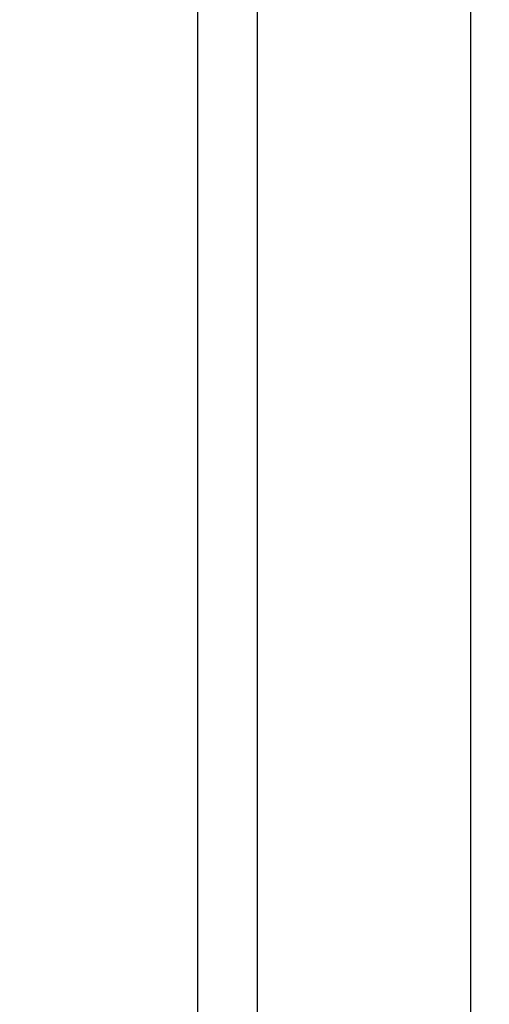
# Model space of a CAD drawing. Header units: millimetres. Extents: x 20 to 22981, y 40 to 19992.
# Tile 27 of 153: x 6715 to 6803, y 5800 to 5984. Entities that reach past the tile are written whole.
import ezdxf

# ---------------------------------------------------------------- set-up
doc = ezdxf.new("R2010")
doc.units = ezdxf.units.MM
doc.header["$LTSCALE"] = 2
doc.layers.add('COMPONENT_GEOMETRY', color=7, linetype='Continuous')
doc.styles.add('SLDTEXTSTYLE0', font='TXT', dxfattribs={"width": 0.75})
doc.dimstyles.new('SLDDIMSTYLE1', dxfattribs={"dimtxt": 100, "dimasz": 6.604, "dimexe": 0, "dimexo": 0.0625, "dimgap": 25, "dimtad": 0, "dimtih": 1, "dimtoh": 1, "dimdec": 1, "dimrnd": 1e-09, "dimzin": 12, "dimdsep": 46, "dimtxsty": 'SLDTEXTSTYLE0', "dimsah": 1, "dimcen": 0.09, "dimadec": 0, "dimazin": 3, "dimtfac": 1, "dimtdec": 1, "dimtofl": 0, "dimtmove": 0, "dimatfit": 3, "dimfxl": 1, "dimfrac": 2, "dimtolj": 1, "dimtzin": 12, "dimarcsym": 0})

# ---------------------------------------------------------------- blocks, each defined once
blk = doc.blocks.new('_D_4')
at = {"layer": 'COMPONENT_GEOMETRY', "color": 7}
for p, q in [((6756.77, 7959.49), (789.12, 7959.49)), ((795.47, 7959.49), (795.47, 5203.33)), ((595.4, 5183.02), (564.93, 5183.02)), ((564.93, 5183.02), (564.93, 5024.27)), ((995.54, 5183.02), (1026.01, 5183.02)), ((1026.01, 5183.02), (1026.01, 5024.27)), ((564.93, 5024.27), (595.4, 5024.27)), ((1026.01, 5024.27), (995.54, 5024.27)), ((795.47, 2118.49), (795.47, 4874.65)), ((6930.95, 2118.49), (789.12, 2118.49))]:
    blk.add_line(p, q, dxfattribs=at)
for points in [[(795.47, 7959.49), (794.45, 7952.89), (796.48, 7952.89)], [(795.47, 2118.49), (796.48, 2125.1), (794.45, 2125.1)]]:
    blk.add_solid(points, dxfattribs=at)
at = {"layer": 'COMPONENT_GEOMETRY', "color": 7, "char_height": 100, "attachment_point": 1, "style": 'SLDTEXTSTYLE0'}
for s, insert in [('9\'6.98"', (595.4, 5153.18)), ('2920.5mm', (467.27, 5003.56))]:
    blk.add_mtext(s, dxfattribs=dict(at, insert=insert))

msp = doc.modelspace()

# ---------------------------------------------------------------- linework, layer by layer
at = {"color": 8, "linetype": 'Continuous', "lineweight": 25}
for p, q in [((6748.24, 2191.49), (6748.24, 7939.49)), ((6759.31, 7939.49), (6759.31, 2191.49)), ((6799.26, 2191.49), (6799.26, 7939.49))]:
    msp.add_line(p, q, dxfattribs=at)

# ---------------------------------------------------------------- dimensions: what is measured, and where the dimension line sits
at = {"layer": 'COMPONENT_GEOMETRY', "color": 7}
dim = msp.add_linear_dim(base=(795.47, 7959.49), p1=(6933.49, 2118.49), p2=(6759.31, 7959.49), angle=90, dimstyle='SLDDIMSTYLE1', dxfattribs=at)
dim.commit()
dim.dimension.update_dxf_attribs({"geometry": '_D_4', "text_midpoint": (795.47, 5038.99), "dimtype": 160})

doc.saveas('drawing.dxf')
